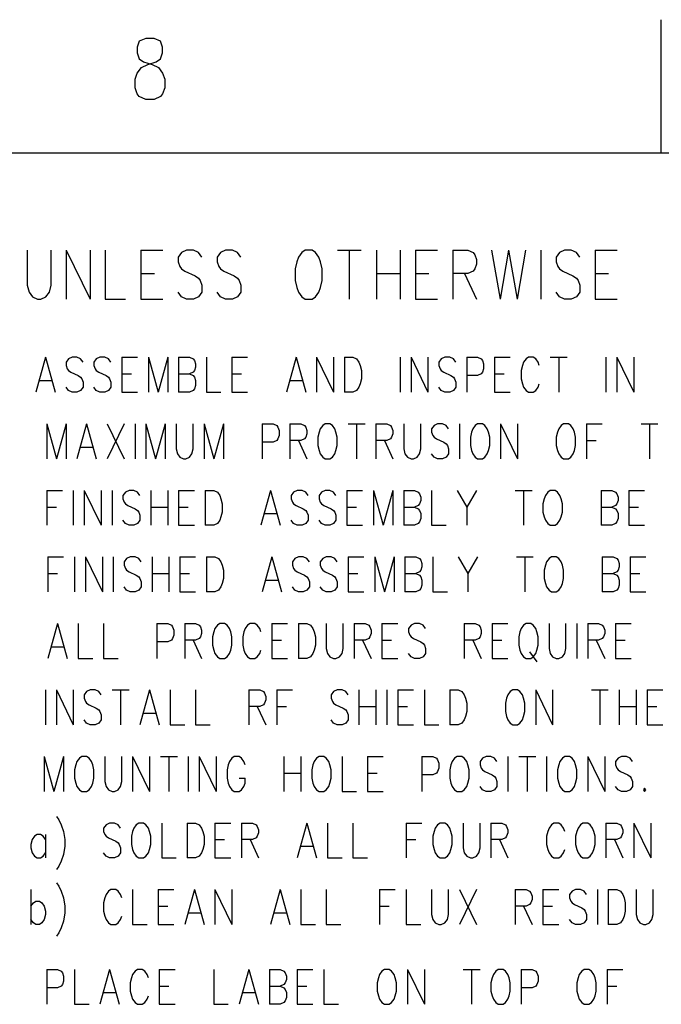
# Model space of a CAD drawing. Extents: x 0.9 to 16.1, y 0.6 to 10.4.
# Tile 4 of 21: x 1.7 to 2.8, y 8.8 to 10.4. Entities that reach past the tile are written whole.
import ezdxf

# ---------------------------------------------------------------- set-up
doc = ezdxf.new("R2010")
doc.units = 0
doc.layers.add('adt001026', color=3, linetype='CONTINUOUS')

msp = doc.modelspace()

# ---------------------------------------------------------------- linework, layer by layer
at = {"layer": 'adt001026', "color": 3}
for points in [[(2.78481, 10.19206), (2.78481, 10.41618)], [(1.91735, 10.38466), (1.90665, 10.37976), (1.90308, 10.36996), (1.90308, 10.36015), (1.90665, 10.35035), (1.91378, 10.34544), (1.92804, 10.34054), (1.93874, 10.33564), (1.94587, 10.32583), (1.94944, 10.31603), (1.94944, 10.30132), (1.94587, 10.29151), (1.94231, 10.28661), (1.93161, 10.28171), (1.91735, 10.28171), (1.90665, 10.28661), (1.90308, 10.29151), (1.89952, 10.30132), (1.89952, 10.31603), (1.90308, 10.32583), (1.91022, 10.33564), (1.92091, 10.34054), (1.93518, 10.34544)], [(1.93518, 10.34544), (1.94231, 10.35035), (1.94587, 10.36015), (1.94587, 10.36996), (1.94231, 10.37976), (1.93161, 10.38466), (1.91735, 10.38466)], [(1.10388, 10.19206), (15.89612, 10.19206)], [(1.71814, 10.02789), (1.71814, 9.96905), (1.72099, 9.95729), (1.7267, 9.94944), (1.73526, 9.94552), (1.74096, 9.94552), (1.74952, 9.94944), (1.75522, 9.95729), (1.75808, 9.96905), (1.75808, 10.02789)], [(1.78375, 10.02789), (1.78375, 9.94552)], [(1.78375, 10.02789), (1.82368, 9.94552)], [(1.82368, 10.02789), (1.82368, 9.94552)], [(1.84936, 10.02789), (1.84936, 9.94552), (1.88359, 9.94552)], [(1.90926, 10.02789), (1.90926, 9.94552)], [(1.90926, 10.02789), (1.94634, 10.02789)], [(2.01195, 10.01612), (2.00624, 10.02396), (1.99769, 10.02789), (1.98628, 10.02789), (1.97772, 10.02396), (1.97201, 10.01612), (1.97201, 10.00827), (1.97487, 10.00043), (1.97772, 9.99651), (1.98342, 9.99259), (2.00054, 9.98474), (2.00624, 9.98082), (2.0091, 9.9769), (2.01195, 9.96905), (2.01195, 9.95729), (2.00624, 9.94944), (1.99769, 9.94552), (1.98628, 9.94552), (1.97772, 9.94944), (1.97201, 9.95729)], [(2.07756, 10.01612), (2.07185, 10.02396), (2.06329, 10.02789), (2.05188, 10.02789), (2.04333, 10.02396), (2.03762, 10.01612), (2.03762, 10.00827), (2.04047, 10.00043), (2.04333, 9.99651), (2.04903, 9.99259), (2.06615, 9.98474), (2.07185, 9.98082), (2.0747, 9.9769), (2.07756, 9.96905), (2.07756, 9.95729), (2.07185, 9.94944), (2.06329, 9.94552), (2.05188, 9.94552), (2.04333, 9.94944), (2.03762, 9.95729)], [(2.18595, 10.02789), (2.18025, 10.02396), (2.17454, 10.01612), (2.17169, 10.00827), (2.16884, 9.99651), (2.16884, 9.9769), (2.17169, 9.96513), (2.17454, 9.95729), (2.18025, 9.94944), (2.18595, 9.94552), (2.19736, 9.94552), (2.20307, 9.94944), (2.20877, 9.95729), (2.21162, 9.96513), (2.21448, 9.9769), (2.21448, 9.99651), (2.21162, 10.00827), (2.20877, 10.01612), (2.20307, 10.02396), (2.19736, 10.02789), (2.18595, 10.02789)], [(2.24015, 10.02789), (2.28008, 10.02789)], [(2.26012, 10.02789), (2.26012, 9.94552)], [(2.30576, 10.02789), (2.30576, 9.94552)], [(2.34569, 10.02789), (2.34569, 9.94552)], [(2.37136, 10.02789), (2.37136, 9.94552)], [(2.37136, 10.02789), (2.40845, 10.02789)], [(2.43412, 10.02789), (2.43412, 9.94552)], [(2.43412, 10.02789), (2.45979, 10.02789), (2.46835, 10.02396), (2.4712, 10.02004), (2.47405, 10.0122), (2.47405, 10.00435), (2.4712, 9.99651), (2.46835, 9.99259), (2.45979, 9.98866), (2.43412, 9.98866)], [(2.49973, 10.02789), (2.51399, 9.94552)], [(2.52825, 10.02789), (2.51399, 9.94552)], [(2.52825, 10.02789), (2.54251, 9.94552)], [(2.55678, 10.02789), (2.54251, 9.94552)], [(2.58245, 10.02789), (2.58245, 9.94552)], [(2.64806, 10.01612), (2.64235, 10.02396), (2.63379, 10.02789), (2.62238, 10.02789), (2.61383, 10.02396), (2.60812, 10.01612), (2.60812, 10.00827), (2.61097, 10.00043), (2.61383, 9.99651), (2.61953, 9.99259), (2.63665, 9.98474), (2.64235, 9.98082), (2.6452, 9.9769), (2.64806, 9.96905), (2.64806, 9.95729), (2.64235, 9.94944), (2.63379, 9.94552), (2.62238, 9.94552), (2.61383, 9.94944), (2.60812, 9.95729)], [(2.67373, 10.02789), (2.67373, 9.94552)], [(2.67373, 10.02789), (2.71081, 10.02789)], [(1.90926, 9.98866), (1.93208, 9.98866)], [(2.30576, 9.98866), (2.34569, 9.98866)], [(2.37136, 9.98866), (2.39418, 9.98866)], [(2.45409, 9.98866), (2.47405, 9.94552)], [(2.67373, 9.98866), (2.69655, 9.98866)], [(1.90926, 9.94552), (1.94634, 9.94552)], [(2.37136, 9.94552), (2.40845, 9.94552)], [(2.67373, 9.94552), (2.71081, 9.94552)], [(1.7487, 9.84746), (1.7324, 9.78863)], [(1.7487, 9.84746), (1.765, 9.78863)], [(1.81187, 9.83906), (1.80779, 9.84466), (1.80168, 9.84746), (1.79353, 9.84746), (1.78742, 9.84466), (1.78334, 9.83906), (1.78334, 9.83346), (1.78538, 9.82785), (1.78742, 9.82505), (1.79149, 9.82225), (1.80372, 9.81665), (1.80779, 9.81385), (1.80983, 9.81104), (1.81187, 9.80544), (1.81187, 9.79704), (1.80779, 9.79143), (1.80168, 9.78863), (1.79353, 9.78863), (1.78742, 9.79143), (1.78334, 9.79704)], [(1.85873, 9.83906), (1.85465, 9.84466), (1.84854, 9.84746), (1.84039, 9.84746), (1.83428, 9.84466), (1.8302, 9.83906), (1.8302, 9.83346), (1.83224, 9.82785), (1.83428, 9.82505), (1.83835, 9.82225), (1.85058, 9.81665), (1.85465, 9.81385), (1.85669, 9.81104), (1.85873, 9.80544), (1.85873, 9.79704), (1.85465, 9.79143), (1.84854, 9.78863), (1.84039, 9.78863), (1.83428, 9.79143), (1.8302, 9.79704)], [(1.87707, 9.84746), (1.87707, 9.78863)], [(1.87707, 9.84746), (1.90355, 9.84746)], [(1.92189, 9.84746), (1.92189, 9.78863)], [(1.92189, 9.84746), (1.93819, 9.78863)], [(1.95449, 9.84746), (1.93819, 9.78863)], [(1.95449, 9.84746), (1.95449, 9.78863)], [(1.97283, 9.84746), (1.97283, 9.78863)], [(1.97283, 9.84746), (1.99117, 9.84746), (1.99728, 9.84466), (1.99932, 9.84186), (2.00135, 9.83626), (2.00135, 9.83066), (1.99932, 9.82505), (1.99728, 9.82225), (1.99117, 9.81945)], [(2.01969, 9.84746), (2.01969, 9.78863), (2.04414, 9.78863)], [(2.06248, 9.84746), (2.06248, 9.78863)], [(2.06248, 9.84746), (2.08897, 9.84746)], [(2.17047, 9.84746), (2.15417, 9.78863)], [(2.17047, 9.84746), (2.18677, 9.78863)], [(2.2051, 9.84746), (2.2051, 9.78863)], [(2.2051, 9.84746), (2.23363, 9.78863)], [(2.23363, 9.84746), (2.23363, 9.78863)], [(2.25197, 9.84746), (2.25197, 9.78863)], [(2.25197, 9.84746), (2.26623, 9.84746), (2.27234, 9.84466), (2.27642, 9.83906), (2.27845, 9.83346), (2.28049, 9.82505), (2.28049, 9.81104), (2.27845, 9.80264), (2.27642, 9.79704), (2.27234, 9.79143), (2.26623, 9.78863), (2.25197, 9.78863)], [(2.34569, 9.84746), (2.34569, 9.78863)], [(2.36403, 9.84746), (2.36403, 9.78863)], [(2.36403, 9.84746), (2.39255, 9.78863)], [(2.39255, 9.84746), (2.39255, 9.78863)], [(2.43942, 9.83906), (2.43534, 9.84466), (2.42923, 9.84746), (2.42108, 9.84746), (2.41497, 9.84466), (2.41089, 9.83906), (2.41089, 9.83346), (2.41293, 9.82785), (2.41497, 9.82505), (2.41904, 9.82225), (2.43127, 9.81665), (2.43534, 9.81385), (2.43738, 9.81104), (2.43942, 9.80544), (2.43942, 9.79704), (2.43534, 9.79143), (2.42923, 9.78863), (2.42108, 9.78863), (2.41497, 9.79143), (2.41089, 9.79704)], [(2.45775, 9.84746), (2.45775, 9.78863)], [(2.45775, 9.84746), (2.47609, 9.84746), (2.4822, 9.84466), (2.48424, 9.84186), (2.48628, 9.83626), (2.48628, 9.82785), (2.48424, 9.82225), (2.4822, 9.81945), (2.47609, 9.81665), (2.45775, 9.81665)], [(2.50462, 9.84746), (2.50462, 9.78863)], [(2.50462, 9.84746), (2.5311, 9.84746)], [(2.58, 9.83346), (2.57797, 9.83906), (2.57389, 9.84466), (2.56982, 9.84746), (2.56167, 9.84746), (2.55759, 9.84466), (2.55352, 9.83906), (2.55148, 9.83346), (2.54944, 9.82505), (2.54944, 9.81104), (2.55148, 9.80264), (2.55352, 9.79704), (2.55759, 9.79143), (2.56167, 9.78863), (2.56982, 9.78863), (2.57389, 9.79143), (2.57797, 9.79704), (2.58, 9.80264)], [(2.59834, 9.84746), (2.62687, 9.84746)], [(2.6126, 9.84746), (2.6126, 9.78863)], [(2.69207, 9.84746), (2.69207, 9.78863)], [(2.7104, 9.84746), (2.7104, 9.78863)], [(2.7104, 9.84746), (2.73893, 9.78863)], [(2.73893, 9.84746), (2.73893, 9.78863)], [(1.87707, 9.81945), (1.89337, 9.81945)], [(1.97283, 9.81945), (1.99117, 9.81945), (1.99728, 9.81665), (1.99932, 9.81385), (2.00135, 9.80824), (2.00135, 9.79984), (1.99932, 9.79423)], [(2.06248, 9.81945), (2.07878, 9.81945)], [(2.50462, 9.81945), (2.52092, 9.81945)], [(1.73852, 9.80824), (1.75889, 9.80824)], [(2.16028, 9.80824), (2.18065, 9.80824)], [(1.87707, 9.78863), (1.90355, 9.78863)], [(1.99932, 9.79423), (1.99728, 9.79143), (1.99117, 9.78863), (1.97283, 9.78863)], [(2.06248, 9.78863), (2.08897, 9.78863)], [(2.50462, 9.78863), (2.5311, 9.78863)], [(1.75074, 9.7354), (1.75074, 9.67657)], [(1.75074, 9.7354), (1.76704, 9.67657)], [(1.78334, 9.7354), (1.76704, 9.67657)], [(1.78334, 9.7354), (1.78334, 9.67657)], [(1.81798, 9.7354), (1.80168, 9.67657)], [(1.81798, 9.7354), (1.83428, 9.67657)], [(1.85262, 9.7354), (1.88114, 9.67657)], [(1.88114, 9.7354), (1.85262, 9.67657)], [(1.89948, 9.7354), (1.89948, 9.67657)], [(1.91782, 9.7354), (1.91782, 9.67657)], [(1.91782, 9.7354), (1.93412, 9.67657)], [(1.95042, 9.7354), (1.93412, 9.67657)], [(1.95042, 9.7354), (1.95042, 9.67657)], [(1.96875, 9.7354), (1.96875, 9.69338), (1.97079, 9.68497), (1.97487, 9.67937), (1.98098, 9.67657), (1.98505, 9.67657), (1.99117, 9.67937), (1.99524, 9.68497), (1.99728, 9.69338), (1.99728, 9.7354)], [(2.01562, 9.7354), (2.01562, 9.67657)], [(2.01562, 9.7354), (2.03192, 9.67657)], [(2.04822, 9.7354), (2.03192, 9.67657)], [(2.04822, 9.7354), (2.04822, 9.67657)], [(2.11342, 9.7354), (2.11342, 9.67657)], [(2.11342, 9.7354), (2.13175, 9.7354), (2.13787, 9.7326), (2.1399, 9.7298), (2.14194, 9.7242), (2.14194, 9.71579), (2.1399, 9.71019), (2.13787, 9.70739), (2.13175, 9.70458)], [(2.16028, 9.7354), (2.16028, 9.67657)], [(2.16028, 9.7354), (2.17862, 9.7354), (2.18473, 9.7326), (2.18677, 9.7298), (2.1888, 9.7242), (2.1888, 9.71859), (2.18677, 9.71299), (2.18473, 9.71019), (2.17862, 9.70739), (2.16028, 9.70739)], [(2.21937, 9.7354), (2.21529, 9.7326), (2.21122, 9.727), (2.20918, 9.72139), (2.20714, 9.71299), (2.20714, 9.69898), (2.20918, 9.69058), (2.21122, 9.68497), (2.21529, 9.67937), (2.21937, 9.67657), (2.22752, 9.67657), (2.23159, 9.67937), (2.23567, 9.68497), (2.2377, 9.69058), (2.23974, 9.69898), (2.23974, 9.71299), (2.2377, 9.72139), (2.23567, 9.727), (2.23159, 9.7326), (2.22752, 9.7354), (2.21937, 9.7354)], [(2.25808, 9.7354), (2.2866, 9.7354)], [(2.27234, 9.7354), (2.27234, 9.67657)], [(2.30494, 9.7354), (2.30494, 9.67657)], [(2.30494, 9.7354), (2.32328, 9.7354), (2.32939, 9.7326), (2.33143, 9.7298), (2.33347, 9.7242), (2.33347, 9.71859), (2.33143, 9.71299), (2.32939, 9.71019), (2.32328, 9.70739), (2.30494, 9.70739)], [(2.3518, 9.7354), (2.3518, 9.69338), (2.35384, 9.68497), (2.35792, 9.67937), (2.36403, 9.67657), (2.3681, 9.67657), (2.37422, 9.67937), (2.37829, 9.68497), (2.38033, 9.69338), (2.38033, 9.7354)], [(2.42719, 9.727), (2.42312, 9.7326), (2.417, 9.7354), (2.40885, 9.7354), (2.40274, 9.7326), (2.39867, 9.727), (2.39867, 9.72139), (2.4007, 9.71579), (2.40274, 9.71299), (2.40682, 9.71019), (2.41904, 9.70458)], [(2.44553, 9.7354), (2.44553, 9.67657)], [(2.47609, 9.7354), (2.47202, 9.7326), (2.46794, 9.727), (2.4659, 9.72139), (2.46387, 9.71299), (2.46387, 9.69898), (2.4659, 9.69058), (2.46794, 9.68497), (2.47202, 9.67937), (2.47609, 9.67657), (2.48424, 9.67657), (2.48832, 9.67937), (2.49239, 9.68497), (2.49443, 9.69058), (2.49647, 9.69898), (2.49647, 9.71299), (2.49443, 9.72139), (2.49239, 9.727), (2.48832, 9.7326), (2.48424, 9.7354), (2.47609, 9.7354)], [(2.5148, 9.7354), (2.5148, 9.67657)], [(2.5148, 9.7354), (2.54333, 9.67657)], [(2.54333, 9.7354), (2.54333, 9.67657)], [(2.62075, 9.7354), (2.61668, 9.7326), (2.6126, 9.727), (2.61057, 9.72139), (2.60853, 9.71299), (2.60853, 9.69898), (2.61057, 9.69058), (2.6126, 9.68497), (2.61668, 9.67937), (2.62075, 9.67657), (2.6289, 9.67657), (2.63298, 9.67937), (2.63705, 9.68497), (2.63909, 9.69058), (2.64113, 9.69898), (2.64113, 9.71299), (2.63909, 9.72139), (2.63705, 9.727), (2.63298, 9.7326), (2.6289, 9.7354), (2.62075, 9.7354)], [(2.65947, 9.7354), (2.65947, 9.67657)], [(2.65947, 9.7354), (2.68595, 9.7354)], [(2.75115, 9.7354), (2.77968, 9.7354)], [(2.76542, 9.7354), (2.76542, 9.67657)], [(2.13175, 9.70458), (2.11342, 9.70458)], [(2.17454, 9.70739), (2.1888, 9.67657)], [(2.3192, 9.70739), (2.33347, 9.67657)], [(2.41904, 9.70458), (2.42312, 9.70178), (2.42515, 9.69898), (2.42719, 9.69338), (2.42719, 9.68497), (2.42312, 9.67937), (2.417, 9.67657), (2.40885, 9.67657), (2.40274, 9.67937), (2.39867, 9.68497)], [(2.65947, 9.70739), (2.67577, 9.70739)], [(1.80779, 9.69618), (1.82817, 9.69618)], [(1.75074, 9.62334), (1.75074, 9.56451)], [(1.75074, 9.62334), (1.77723, 9.62334)], [(1.79557, 9.62334), (1.79557, 9.56451)], [(1.8139, 9.62334), (1.8139, 9.56451)], [(1.8139, 9.62334), (1.84243, 9.56451)], [(1.84243, 9.62334), (1.84243, 9.56451)], [(1.86077, 9.62334), (1.86077, 9.56451)], [(1.90763, 9.61493), (1.90355, 9.62054), (1.89744, 9.62334), (1.88929, 9.62334), (1.88318, 9.62054), (1.8791, 9.61493)], [(1.92597, 9.62334), (1.92597, 9.56451)], [(1.95449, 9.62334), (1.95449, 9.56451)], [(1.97283, 9.62334), (1.97283, 9.56451)], [(1.97283, 9.62334), (1.99932, 9.62334)], [(2.01765, 9.62334), (2.01765, 9.56451)], [(2.01765, 9.62334), (2.03192, 9.62334), (2.03803, 9.62054), (2.0421, 9.61493)], [(2.12768, 9.62334), (2.11138, 9.56451)], [(2.12768, 9.62334), (2.14398, 9.56451)], [(2.19084, 9.61493), (2.18677, 9.62054), (2.18065, 9.62334), (2.1725, 9.62334), (2.16639, 9.62054), (2.16232, 9.61493)], [(2.2377, 9.61493), (2.23363, 9.62054), (2.22752, 9.62334), (2.21937, 9.62334), (2.21325, 9.62054), (2.20918, 9.61493)], [(2.25604, 9.62334), (2.25604, 9.56451)], [(2.25604, 9.62334), (2.28253, 9.62334)], [(2.30087, 9.62334), (2.30087, 9.56451)], [(2.30087, 9.62334), (2.31717, 9.56451)], [(2.33347, 9.62334), (2.31717, 9.56451)], [(2.33347, 9.62334), (2.33347, 9.56451)], [(2.3518, 9.62334), (2.3518, 9.56451)], [(2.3518, 9.62334), (2.37014, 9.62334), (2.37625, 9.62054), (2.37829, 9.61774), (2.38033, 9.61213), (2.38033, 9.60653), (2.37829, 9.60093), (2.37625, 9.59813), (2.37014, 9.59532)], [(2.39867, 9.62334), (2.39867, 9.56451), (2.42312, 9.56451)], [(2.44145, 9.62334), (2.45775, 9.59532), (2.45775, 9.56451)], [(2.47405, 9.62334), (2.45775, 9.59532)], [(2.53925, 9.62334), (2.56778, 9.62334)], [(2.55352, 9.62334), (2.55352, 9.56451)], [(2.59834, 9.62334), (2.59427, 9.62054), (2.59019, 9.61493)], [(2.61464, 9.61493), (2.61057, 9.62054), (2.60649, 9.62334), (2.59834, 9.62334)], [(2.68392, 9.62334), (2.68392, 9.56451)], [(2.68392, 9.62334), (2.70225, 9.62334), (2.70837, 9.62054), (2.7104, 9.61774), (2.71244, 9.61213), (2.71244, 9.60653), (2.7104, 9.60093), (2.70837, 9.59813), (2.70225, 9.59532)], [(2.73078, 9.62334), (2.73078, 9.56451)], [(2.73078, 9.62334), (2.75727, 9.62334)], [(1.8791, 9.61493), (1.8791, 9.60933), (1.88114, 9.60373), (1.88318, 9.60093), (1.88725, 9.59813), (1.89948, 9.59252), (1.90355, 9.58972), (1.90559, 9.58692), (1.90763, 9.58132), (1.90763, 9.57291), (1.90355, 9.56731), (1.89744, 9.56451), (1.88929, 9.56451), (1.88318, 9.56731), (1.8791, 9.57291)], [(2.0421, 9.61493), (2.04414, 9.60933), (2.04618, 9.60093), (2.04618, 9.58692), (2.04414, 9.57851), (2.0421, 9.57291), (2.03803, 9.56731), (2.03192, 9.56451), (2.01765, 9.56451)], [(2.16232, 9.61493), (2.16232, 9.60933), (2.16435, 9.60373), (2.16639, 9.60093), (2.17047, 9.59813), (2.18269, 9.59252), (2.18677, 9.58972), (2.1888, 9.58692), (2.19084, 9.58132), (2.19084, 9.57291), (2.18677, 9.56731), (2.18065, 9.56451), (2.1725, 9.56451), (2.16639, 9.56731), (2.16232, 9.57291)], [(2.20918, 9.61493), (2.20918, 9.60933), (2.21122, 9.60373), (2.21325, 9.60093), (2.21733, 9.59813), (2.22955, 9.59252), (2.23363, 9.58972), (2.23567, 9.58692), (2.2377, 9.58132), (2.2377, 9.57291), (2.23363, 9.56731), (2.22752, 9.56451), (2.21937, 9.56451), (2.21325, 9.56731), (2.20918, 9.57291)], [(2.59019, 9.61493), (2.58815, 9.60933), (2.58612, 9.60093), (2.58612, 9.58692), (2.58815, 9.57851), (2.59019, 9.57291), (2.59427, 9.56731), (2.59834, 9.56451), (2.60649, 9.56451), (2.61057, 9.56731), (2.61464, 9.57291), (2.61668, 9.57851), (2.61872, 9.58692), (2.61872, 9.60093), (2.61668, 9.60933), (2.61464, 9.61493)], [(1.75074, 9.59532), (1.76704, 9.59532)], [(1.92597, 9.59532), (1.95449, 9.59532)], [(1.97283, 9.59532), (1.98913, 9.59532)], [(2.25604, 9.59532), (2.27234, 9.59532)], [(2.3518, 9.59532), (2.37014, 9.59532), (2.37625, 9.59252), (2.37829, 9.58972), (2.38033, 9.58412), (2.38033, 9.57571), (2.37829, 9.57011), (2.37625, 9.56731), (2.37014, 9.56451), (2.3518, 9.56451)], [(2.68392, 9.59532), (2.70225, 9.59532), (2.70837, 9.59252), (2.7104, 9.58972), (2.71244, 9.58412), (2.71244, 9.57571), (2.7104, 9.57011), (2.70837, 9.56731), (2.70225, 9.56451), (2.68392, 9.56451)], [(2.73078, 9.59532), (2.74708, 9.59532)], [(2.11749, 9.58412), (2.13787, 9.58412)], [(1.97283, 9.56451), (1.99932, 9.56451)], [(2.25604, 9.56451), (2.28253, 9.56451)], [(2.73078, 9.56451), (2.75727, 9.56451)], [(1.75278, 9.51128), (1.75278, 9.45244)], [(1.75278, 9.51128), (1.77927, 9.51128)], [(1.7976, 9.51128), (1.7976, 9.45244)], [(1.81594, 9.51128), (1.81594, 9.45244)], [(1.81594, 9.51128), (1.84447, 9.45244)], [(1.84447, 9.51128), (1.84447, 9.45244)], [(1.8628, 9.51128), (1.8628, 9.45244)], [(1.90967, 9.50287), (1.90559, 9.50848), (1.89948, 9.51128), (1.89133, 9.51128), (1.88522, 9.50848), (1.88114, 9.50287), (1.88114, 9.49727), (1.88318, 9.49167), (1.88522, 9.48886), (1.88929, 9.48606), (1.90152, 9.48046), (1.90559, 9.47766), (1.90763, 9.47486), (1.90967, 9.46925), (1.90967, 9.46085), (1.90559, 9.45525), (1.89948, 9.45244), (1.89133, 9.45244), (1.88522, 9.45525), (1.88114, 9.46085)], [(1.928, 9.51128), (1.928, 9.45244)], [(1.95653, 9.51128), (1.95653, 9.45244)], [(1.97487, 9.51128), (1.97487, 9.45244)], [(1.97487, 9.51128), (2.00135, 9.51128)], [(2.01969, 9.51128), (2.01969, 9.45244)], [(2.01969, 9.51128), (2.03395, 9.51128), (2.04007, 9.50848), (2.04414, 9.50287), (2.04618, 9.49727), (2.04822, 9.48886), (2.04822, 9.47486), (2.04618, 9.46645), (2.04414, 9.46085), (2.04007, 9.45525), (2.03395, 9.45244), (2.01969, 9.45244)], [(2.12972, 9.51128), (2.11342, 9.45244)], [(2.12972, 9.51128), (2.14602, 9.45244)], [(2.19288, 9.50287), (2.1888, 9.50848), (2.18269, 9.51128), (2.17454, 9.51128), (2.16843, 9.50848), (2.16435, 9.50287), (2.16435, 9.49727), (2.16639, 9.49167), (2.16843, 9.48886), (2.1725, 9.48606), (2.18473, 9.48046), (2.1888, 9.47766), (2.19084, 9.47486), (2.19288, 9.46925), (2.19288, 9.46085), (2.1888, 9.45525), (2.18269, 9.45244), (2.17454, 9.45244), (2.16843, 9.45525), (2.16435, 9.46085)], [(2.23974, 9.50287), (2.23567, 9.50848), (2.22955, 9.51128), (2.2214, 9.51128), (2.21529, 9.50848), (2.21122, 9.50287), (2.21122, 9.49727), (2.21325, 9.49167), (2.21529, 9.48886), (2.21937, 9.48606), (2.23159, 9.48046), (2.23567, 9.47766), (2.2377, 9.47486), (2.23974, 9.46925), (2.23974, 9.46085), (2.23567, 9.45525), (2.22955, 9.45244), (2.2214, 9.45244), (2.21529, 9.45525), (2.21122, 9.46085)], [(2.25808, 9.51128), (2.25808, 9.45244)], [(2.25808, 9.51128), (2.28457, 9.51128)], [(2.3029, 9.51128), (2.3029, 9.45244)], [(2.3029, 9.51128), (2.3192, 9.45244)], [(2.3355, 9.51128), (2.3192, 9.45244)], [(2.3355, 9.51128), (2.3355, 9.45244)], [(2.35384, 9.51128), (2.35384, 9.45244)], [(2.35384, 9.51128), (2.37218, 9.51128), (2.37829, 9.50848), (2.38033, 9.50567), (2.38237, 9.50007), (2.38237, 9.49447), (2.38033, 9.48886), (2.37829, 9.48606), (2.37218, 9.48326)], [(2.4007, 9.51128), (2.4007, 9.45244), (2.42515, 9.45244)], [(2.44349, 9.51128), (2.45979, 9.48326), (2.45979, 9.45244)], [(2.47609, 9.51128), (2.45979, 9.48326)], [(2.54129, 9.51128), (2.56982, 9.51128)], [(2.55555, 9.51128), (2.55555, 9.45244)], [(2.60038, 9.51128), (2.5963, 9.50848), (2.59223, 9.50287), (2.59019, 9.49727), (2.58815, 9.48886), (2.58815, 9.47486), (2.59019, 9.46645), (2.59223, 9.46085), (2.5963, 9.45525), (2.60038, 9.45244), (2.60853, 9.45244), (2.6126, 9.45525), (2.61668, 9.46085), (2.61872, 9.46645), (2.62075, 9.47486), (2.62075, 9.48886), (2.61872, 9.49727), (2.61668, 9.50287), (2.6126, 9.50848), (2.60853, 9.51128), (2.60038, 9.51128)], [(2.68595, 9.51128), (2.68595, 9.45244)], [(2.68595, 9.51128), (2.70429, 9.51128), (2.7104, 9.50848), (2.71244, 9.50567), (2.71448, 9.50007), (2.71448, 9.49447), (2.71244, 9.48886), (2.7104, 9.48606), (2.70429, 9.48326)], [(2.73282, 9.51128), (2.73282, 9.45244)], [(2.73282, 9.51128), (2.7593, 9.51128)], [(1.75278, 9.48326), (1.76908, 9.48326)], [(1.928, 9.48326), (1.95653, 9.48326)], [(1.97487, 9.48326), (1.99117, 9.48326)], [(2.11953, 9.47206), (2.1399, 9.47206)], [(2.25808, 9.48326), (2.27438, 9.48326)], [(2.35384, 9.48326), (2.37218, 9.48326), (2.37829, 9.48046), (2.38033, 9.47766), (2.38237, 9.47206), (2.38237, 9.46365), (2.38033, 9.45805), (2.37829, 9.45525), (2.37218, 9.45244), (2.35384, 9.45244)], [(2.68595, 9.48326), (2.70429, 9.48326), (2.7104, 9.48046), (2.71244, 9.47766), (2.71448, 9.47206), (2.71448, 9.46365), (2.71244, 9.45805), (2.7104, 9.45525), (2.70429, 9.45244), (2.68595, 9.45244)], [(2.73282, 9.48326), (2.74912, 9.48326)], [(1.97487, 9.45244), (2.00135, 9.45244)], [(2.25808, 9.45244), (2.28457, 9.45244)], [(2.73282, 9.45244), (2.7593, 9.45244)], [(1.76908, 9.39921), (1.75278, 9.34038)], [(1.76908, 9.39921), (1.78538, 9.34038)], [(1.80372, 9.39921), (1.80372, 9.34038), (1.82817, 9.34038)], [(1.8465, 9.39921), (1.8465, 9.34038), (1.87095, 9.34038)], [(1.93615, 9.39921), (1.93615, 9.34038)], [(1.93615, 9.39921), (1.95449, 9.39921), (1.9606, 9.39641), (1.96264, 9.39361), (1.96468, 9.38801), (1.96468, 9.3796), (1.96264, 9.374), (1.9606, 9.3712), (1.95449, 9.3684), (1.93615, 9.3684)], [(1.98302, 9.39921), (1.98302, 9.34038)], [(1.98302, 9.39921), (2.00135, 9.39921), (2.00747, 9.39641), (2.0095, 9.39361), (2.01154, 9.38801), (2.01154, 9.38241), (2.0095, 9.3768), (2.00747, 9.374), (2.00135, 9.3712), (1.98302, 9.3712)], [(2.0421, 9.39921), (2.03803, 9.39641), (2.03395, 9.39081), (2.03192, 9.38521), (2.02988, 9.3768), (2.02988, 9.36279), (2.03192, 9.35439), (2.03395, 9.34879), (2.03803, 9.34318), (2.0421, 9.34038), (2.05025, 9.34038), (2.05433, 9.34318), (2.0584, 9.34879), (2.06044, 9.35439), (2.06248, 9.36279), (2.06248, 9.3768), (2.06044, 9.38521), (2.0584, 9.39081), (2.05433, 9.39641), (2.05025, 9.39921), (2.0421, 9.39921)], [(2.11138, 9.38521), (2.10934, 9.39081), (2.10527, 9.39641), (2.10119, 9.39921), (2.09304, 9.39921), (2.08897, 9.39641), (2.08489, 9.39081), (2.08285, 9.38521), (2.08082, 9.3768), (2.08082, 9.36279), (2.08285, 9.35439), (2.08489, 9.34879), (2.08897, 9.34318), (2.09304, 9.34038), (2.10119, 9.34038), (2.10527, 9.34318), (2.10934, 9.34879), (2.11138, 9.35439)], [(2.12972, 9.39921), (2.12972, 9.34038)], [(2.12972, 9.39921), (2.1562, 9.39921)], [(2.17454, 9.39921), (2.17454, 9.34038)], [(2.17454, 9.39921), (2.1888, 9.39921), (2.19492, 9.39641), (2.19899, 9.39081), (2.20103, 9.38521), (2.20307, 9.3768), (2.20307, 9.36279), (2.20103, 9.35439), (2.19899, 9.34879), (2.19492, 9.34318), (2.1888, 9.34038), (2.17454, 9.34038)], [(2.2214, 9.39921), (2.2214, 9.35719), (2.22344, 9.34879), (2.22752, 9.34318), (2.23363, 9.34038), (2.2377, 9.34038), (2.24382, 9.34318), (2.24789, 9.34879), (2.24993, 9.35719), (2.24993, 9.39921)], [(2.26827, 9.39921), (2.26827, 9.34038)], [(2.26827, 9.39921), (2.2866, 9.39921), (2.29272, 9.39641), (2.29475, 9.39361), (2.29679, 9.38801), (2.29679, 9.38241), (2.29475, 9.3768), (2.29272, 9.374), (2.2866, 9.3712), (2.26827, 9.3712)], [(2.31513, 9.39921), (2.31513, 9.34038)], [(2.31513, 9.39921), (2.34162, 9.39921)], [(2.38848, 9.39081), (2.3844, 9.39641), (2.37829, 9.39921), (2.37014, 9.39921), (2.36403, 9.39641), (2.35995, 9.39081), (2.35995, 9.38521), (2.36199, 9.3796), (2.36403, 9.3768), (2.3681, 9.374), (2.38033, 9.3684), (2.3844, 9.3656), (2.38644, 9.36279), (2.38848, 9.35719), (2.38848, 9.34879), (2.3844, 9.34318), (2.37829, 9.34038), (2.37014, 9.34038), (2.36403, 9.34318), (2.35995, 9.34879)], [(2.45368, 9.39921), (2.45368, 9.34038)], [(2.45368, 9.39921), (2.47202, 9.39921), (2.47813, 9.39641), (2.48017, 9.39361), (2.4822, 9.38801), (2.4822, 9.38241), (2.48017, 9.3768), (2.47813, 9.374), (2.47202, 9.3712), (2.45368, 9.3712)], [(2.50054, 9.39921), (2.50054, 9.34038)], [(2.50054, 9.39921), (2.52703, 9.39921)], [(2.55759, 9.39921), (2.55352, 9.39641), (2.54944, 9.39081), (2.5474, 9.38521), (2.54537, 9.3768), (2.54537, 9.36279), (2.5474, 9.35439), (2.54944, 9.34879), (2.55352, 9.34318), (2.55759, 9.34038), (2.56574, 9.34038), (2.56982, 9.34318), (2.57389, 9.34879), (2.57593, 9.35439), (2.57797, 9.36279), (2.57797, 9.3768), (2.57593, 9.38521), (2.57389, 9.39081), (2.56982, 9.39641), (2.56574, 9.39921), (2.55759, 9.39921)], [(2.5963, 9.39921), (2.5963, 9.35719), (2.59834, 9.34879), (2.60242, 9.34318), (2.60853, 9.34038), (2.6126, 9.34038), (2.61872, 9.34318), (2.62279, 9.34879), (2.62483, 9.35719), (2.62483, 9.39921)], [(2.64317, 9.39921), (2.64317, 9.34038)], [(2.6615, 9.39921), (2.6615, 9.34038)], [(2.6615, 9.39921), (2.67984, 9.39921), (2.68595, 9.39641), (2.68799, 9.39361), (2.69003, 9.38801), (2.69003, 9.38241), (2.68799, 9.3768), (2.68595, 9.374), (2.67984, 9.3712), (2.6615, 9.3712)], [(2.70837, 9.39921), (2.70837, 9.34038)], [(2.70837, 9.39921), (2.73485, 9.39921)], [(1.99728, 9.3712), (2.01154, 9.34038)], [(2.12972, 9.3712), (2.14602, 9.3712)], [(2.28253, 9.3712), (2.29679, 9.34038)], [(2.31513, 9.3712), (2.33143, 9.3712)], [(2.46794, 9.3712), (2.4822, 9.34038)], [(2.50054, 9.3712), (2.51684, 9.3712)], [(2.67577, 9.3712), (2.69003, 9.34038)], [(2.70837, 9.3712), (2.72467, 9.3712)], [(1.75889, 9.35999), (1.77927, 9.35999)], [(2.12972, 9.34038), (2.1562, 9.34038)], [(2.31513, 9.34038), (2.34162, 9.34038)], [(2.50054, 9.34038), (2.52703, 9.34038)], [(2.5637, 9.35159), (2.57593, 9.33478)], [(2.70837, 9.34038), (2.73485, 9.34038)], [(1.7487, 9.28715), (1.7487, 9.22832)], [(1.76704, 9.28715), (1.76704, 9.22832)], [(1.76704, 9.28715), (1.79557, 9.22832)], [(1.79557, 9.28715), (1.79557, 9.22832)], [(1.84243, 9.27875), (1.83835, 9.28435), (1.83224, 9.28715), (1.82409, 9.28715), (1.81798, 9.28435), (1.8139, 9.27875), (1.8139, 9.27314), (1.81594, 9.26754), (1.81798, 9.26474), (1.82205, 9.26194), (1.83428, 9.25633)], [(1.86077, 9.28715), (1.88929, 9.28715)], [(1.87503, 9.28715), (1.87503, 9.22832)], [(1.92393, 9.28715), (1.90763, 9.22832)], [(1.92393, 9.28715), (1.94023, 9.22832)], [(1.95857, 9.28715), (1.95857, 9.22832), (1.98302, 9.22832)], [(2.00135, 9.28715), (2.00135, 9.22832), (2.0258, 9.22832)], [(2.091, 9.28715), (2.091, 9.22832)], [(2.091, 9.28715), (2.10934, 9.28715), (2.11545, 9.28435), (2.11749, 9.28155), (2.11953, 9.27595), (2.11953, 9.27034), (2.11749, 9.26474), (2.11545, 9.26194), (2.10934, 9.25914), (2.091, 9.25914)], [(2.13787, 9.28715), (2.13787, 9.22832)], [(2.13787, 9.28715), (2.16435, 9.28715)], [(2.25808, 9.27875), (2.254, 9.28435), (2.24789, 9.28715), (2.23974, 9.28715), (2.23363, 9.28435), (2.22955, 9.27875), (2.22955, 9.27314), (2.23159, 9.26754), (2.23363, 9.26474), (2.2377, 9.26194), (2.24993, 9.25633)], [(2.27642, 9.28715), (2.27642, 9.22832)], [(2.30494, 9.28715), (2.30494, 9.22832)], [(2.32328, 9.28715), (2.32328, 9.22832)], [(2.34162, 9.28715), (2.34162, 9.22832)], [(2.34162, 9.28715), (2.3681, 9.28715)], [(2.38644, 9.28715), (2.38644, 9.22832), (2.41089, 9.22832)], [(2.42923, 9.28715), (2.42923, 9.22832)], [(2.42923, 9.28715), (2.44349, 9.28715), (2.4496, 9.28435), (2.45368, 9.27875), (2.45572, 9.27314), (2.45775, 9.26474), (2.45775, 9.25073), (2.45572, 9.24233), (2.45368, 9.23672), (2.4496, 9.23112), (2.44349, 9.22832), (2.42923, 9.22832)], [(2.53518, 9.28715), (2.5311, 9.28435), (2.52703, 9.27875), (2.52499, 9.27314), (2.52295, 9.26474), (2.52295, 9.25073), (2.52499, 9.24233), (2.52703, 9.23672), (2.5311, 9.23112), (2.53518, 9.22832), (2.54333, 9.22832), (2.5474, 9.23112), (2.55148, 9.23672), (2.55352, 9.24233), (2.55555, 9.25073), (2.55555, 9.26474), (2.55352, 9.27314), (2.55148, 9.27875), (2.5474, 9.28435), (2.54333, 9.28715), (2.53518, 9.28715)], [(2.57389, 9.28715), (2.57389, 9.22832)], [(2.57389, 9.28715), (2.60242, 9.22832)], [(2.60242, 9.28715), (2.60242, 9.22832)], [(2.66762, 9.28715), (2.69614, 9.28715)], [(2.68188, 9.28715), (2.68188, 9.22832)], [(2.71448, 9.28715), (2.71448, 9.22832)], [(2.743, 9.28715), (2.743, 9.22832)], [(2.76134, 9.28715), (2.76134, 9.22832)], [(2.76134, 9.28715), (2.78783, 9.28715)], [(1.83428, 9.25633), (1.83835, 9.25353), (1.84039, 9.25073), (1.84243, 9.24513), (1.84243, 9.23672), (1.83835, 9.23112), (1.83224, 9.22832), (1.82409, 9.22832), (1.81798, 9.23112), (1.8139, 9.23672)], [(2.10527, 9.25914), (2.11953, 9.22832)], [(2.13787, 9.25914), (2.15417, 9.25914)], [(2.24993, 9.25633), (2.254, 9.25353), (2.25604, 9.25073), (2.25808, 9.24513), (2.25808, 9.23672), (2.254, 9.23112), (2.24789, 9.22832), (2.23974, 9.22832), (2.23363, 9.23112), (2.22955, 9.23672)], [(2.27642, 9.25914), (2.30494, 9.25914)], [(2.34162, 9.25914), (2.35792, 9.25914)], [(2.71448, 9.25914), (2.743, 9.25914)], [(2.76134, 9.25914), (2.77764, 9.25914)], [(1.91374, 9.24793), (1.93412, 9.24793)], [(2.34162, 9.22832), (2.3681, 9.22832)], [(2.76134, 9.22832), (2.78783, 9.22832)], [(1.74667, 9.17509), (1.74667, 9.11626)], [(1.74667, 9.17509), (1.76297, 9.11626)], [(1.77927, 9.17509), (1.76297, 9.11626)], [(1.77927, 9.17509), (1.77927, 9.11626)], [(1.80983, 9.17509), (1.80575, 9.17229), (1.80168, 9.16668)], [(1.82613, 9.16668), (1.82205, 9.17229), (1.81798, 9.17509), (1.80983, 9.17509)], [(1.84854, 9.17509), (1.84854, 9.13307), (1.85058, 9.12466), (1.85465, 9.11906), (1.86077, 9.11626), (1.86484, 9.11626), (1.87095, 9.11906), (1.87503, 9.12466), (1.87707, 9.13307), (1.87707, 9.17509)], [(1.8954, 9.17509), (1.8954, 9.11626)], [(1.8954, 9.17509), (1.92393, 9.11626)], [(1.92393, 9.17509), (1.92393, 9.11626)], [(1.94227, 9.17509), (1.97079, 9.17509)], [(1.95653, 9.17509), (1.95653, 9.11626)], [(1.98913, 9.17509), (1.98913, 9.11626)], [(2.00747, 9.17509), (2.00747, 9.11626)], [(2.00747, 9.17509), (2.03599, 9.11626)], [(2.03599, 9.17509), (2.03599, 9.11626)], [(2.08285, 9.16668), (2.07878, 9.17229), (2.0747, 9.17509), (2.06655, 9.17509), (2.06248, 9.17229), (2.0584, 9.16668)], [(2.15009, 9.17509), (2.15009, 9.11626)], [(2.17862, 9.17509), (2.17862, 9.11626)], [(2.20918, 9.17509), (2.2051, 9.17229), (2.20103, 9.16668)], [(2.22548, 9.16668), (2.2214, 9.17229), (2.21733, 9.17509), (2.20918, 9.17509)], [(2.24789, 9.17509), (2.24789, 9.11626), (2.27234, 9.11626)], [(2.29068, 9.17509), (2.29068, 9.11626)], [(2.29068, 9.17509), (2.31717, 9.17509)], [(2.38237, 9.17509), (2.38237, 9.11626)], [(2.38237, 9.17509), (2.4007, 9.17509), (2.40682, 9.17229), (2.40885, 9.16949), (2.41089, 9.16388), (2.41089, 9.15548), (2.40885, 9.14988), (2.40682, 9.14707), (2.4007, 9.14427), (2.38237, 9.14427)], [(2.44145, 9.17509), (2.43738, 9.17229), (2.4333, 9.16668)], [(2.45775, 9.16668), (2.45368, 9.17229), (2.4496, 9.17509), (2.44145, 9.17509)], [(2.50869, 9.16668), (2.50462, 9.17229), (2.4985, 9.17509), (2.49035, 9.17509), (2.48424, 9.17229), (2.48017, 9.16668)], [(2.52703, 9.17509), (2.52703, 9.11626)], [(2.54537, 9.17509), (2.57389, 9.17509)], [(2.55963, 9.17509), (2.55963, 9.11626)], [(2.59223, 9.17509), (2.59223, 9.11626)], [(2.62279, 9.17509), (2.61872, 9.17229), (2.61464, 9.16668)], [(2.63909, 9.16668), (2.63502, 9.17229), (2.63094, 9.17509), (2.62279, 9.17509)], [(2.6615, 9.17509), (2.6615, 9.11626)], [(2.6615, 9.17509), (2.69003, 9.11626)], [(2.69003, 9.17509), (2.69003, 9.11626)], [(2.73689, 9.16668), (2.73282, 9.17229), (2.7267, 9.17509), (2.71855, 9.17509), (2.71244, 9.17229), (2.70837, 9.16668)], [(1.80168, 9.16668), (1.79964, 9.16108), (1.7976, 9.15268), (1.7976, 9.13867), (1.79964, 9.13026), (1.80168, 9.12466), (1.80575, 9.11906), (1.80983, 9.11626), (1.81798, 9.11626), (1.82205, 9.11906), (1.82613, 9.12466), (1.82817, 9.13026), (1.8302, 9.13867), (1.8302, 9.15268), (1.82817, 9.16108), (1.82613, 9.16668)], [(2.0584, 9.16668), (2.05637, 9.16108), (2.05433, 9.15268), (2.05433, 9.13867), (2.05637, 9.13026), (2.0584, 9.12466), (2.06248, 9.11906), (2.06655, 9.11626), (2.0747, 9.11626), (2.07878, 9.11906), (2.08285, 9.12466), (2.08489, 9.13026), (2.08489, 9.13867)], [(2.08489, 9.16108), (2.08285, 9.16668)], [(2.20103, 9.16668), (2.19899, 9.16108), (2.19695, 9.15268), (2.19695, 9.13867), (2.19899, 9.13026), (2.20103, 9.12466), (2.2051, 9.11906), (2.20918, 9.11626), (2.21733, 9.11626), (2.2214, 9.11906), (2.22548, 9.12466), (2.22752, 9.13026), (2.22955, 9.13867), (2.22955, 9.15268), (2.22752, 9.16108), (2.22548, 9.16668)], [(2.4333, 9.16668), (2.43127, 9.16108), (2.42923, 9.15268), (2.42923, 9.13867), (2.43127, 9.13026), (2.4333, 9.12466), (2.43738, 9.11906), (2.44145, 9.11626), (2.4496, 9.11626), (2.45368, 9.11906), (2.45775, 9.12466), (2.45979, 9.13026), (2.46183, 9.13867), (2.46183, 9.15268), (2.45979, 9.16108), (2.45775, 9.16668)], [(2.48017, 9.16668), (2.48017, 9.16108), (2.4822, 9.15548), (2.48424, 9.15268), (2.48832, 9.14988), (2.50054, 9.14427), (2.50462, 9.14147), (2.50665, 9.13867), (2.50869, 9.13307), (2.50869, 9.12466), (2.50462, 9.11906), (2.4985, 9.11626), (2.49035, 9.11626), (2.48424, 9.11906), (2.48017, 9.12466)], [(2.61464, 9.16668), (2.6126, 9.16108), (2.61057, 9.15268), (2.61057, 9.13867), (2.6126, 9.13026), (2.61464, 9.12466), (2.61872, 9.11906), (2.62279, 9.11626), (2.63094, 9.11626), (2.63502, 9.11906), (2.63909, 9.12466), (2.64113, 9.13026), (2.64317, 9.13867), (2.64317, 9.15268), (2.64113, 9.16108), (2.63909, 9.16668)], [(2.70837, 9.16668), (2.70837, 9.16108), (2.7104, 9.15548), (2.71244, 9.15268), (2.71652, 9.14988), (2.72874, 9.14427), (2.73282, 9.14147), (2.73485, 9.13867), (2.73689, 9.13307), (2.73689, 9.12466), (2.73282, 9.11906), (2.7267, 9.11626), (2.71855, 9.11626), (2.71244, 9.11906), (2.70837, 9.12466)], [(2.0747, 9.13867), (2.08489, 9.13867)], [(2.15009, 9.14707), (2.17862, 9.14707)], [(2.29068, 9.14707), (2.30698, 9.14707)], [(2.29068, 9.11626), (2.31717, 9.11626)], [(2.75727, 9.12186), (2.75523, 9.11906), (2.75727, 9.11626), (2.7593, 9.11906), (2.75727, 9.12186)], [(1.76704, 9.07423), (1.77112, 9.06863), (1.77519, 9.06023), (1.77927, 9.04902), (1.7813, 9.03501), (1.7813, 9.02381), (1.77927, 9.0098), (1.77519, 8.99859), (1.77112, 8.99019), (1.76704, 8.98458)], [(1.87503, 9.05462), (1.87095, 9.06023), (1.86484, 9.06303), (1.85669, 9.06303), (1.85058, 9.06023), (1.8465, 9.05462), (1.8465, 9.04902), (1.84854, 9.04342), (1.85058, 9.04061), (1.85465, 9.03781), (1.86688, 9.03221), (1.87095, 9.02941), (1.87299, 9.02661), (1.87503, 9.021), (1.87503, 9.0126), (1.87095, 9.007), (1.86484, 9.00419), (1.85669, 9.00419), (1.85058, 9.007), (1.8465, 9.0126)], [(1.90559, 9.06303), (1.90152, 9.06023), (1.89744, 9.05462), (1.8954, 9.04902), (1.89337, 9.04061), (1.89337, 9.02661), (1.8954, 9.0182), (1.89744, 9.0126), (1.90152, 9.007), (1.90559, 9.00419), (1.91374, 9.00419), (1.91782, 9.007), (1.92189, 9.0126), (1.92393, 9.0182), (1.92597, 9.02661), (1.92597, 9.04061), (1.92393, 9.04902), (1.92189, 9.05462), (1.91782, 9.06023), (1.91374, 9.06303), (1.90559, 9.06303)], [(1.9443, 9.06303), (1.9443, 9.00419), (1.96875, 9.00419)], [(1.98709, 9.06303), (1.98709, 9.00419)], [(1.98709, 9.06303), (2.00135, 9.06303), (2.00747, 9.06023), (2.01154, 9.05462), (2.01358, 9.04902), (2.01562, 9.04061), (2.01562, 9.02661), (2.01358, 9.0182), (2.01154, 9.0126), (2.00747, 9.007), (2.00135, 9.00419), (1.98709, 9.00419)], [(2.03395, 9.06303), (2.03395, 9.00419)], [(2.03395, 9.06303), (2.06044, 9.06303)], [(2.07878, 9.06303), (2.07878, 9.00419)], [(2.07878, 9.06303), (2.09712, 9.06303), (2.10323, 9.06023), (2.10527, 9.05742), (2.1073, 9.05182), (2.1073, 9.04622), (2.10527, 9.04061), (2.10323, 9.03781), (2.09712, 9.03501), (2.07878, 9.03501)], [(2.1888, 9.06303), (2.1725, 9.00419)], [(2.1888, 9.06303), (2.2051, 9.00419)], [(2.22344, 9.06303), (2.22344, 9.00419), (2.24789, 9.00419)], [(2.26623, 9.06303), (2.26623, 9.00419), (2.29068, 9.00419)], [(2.35588, 9.06303), (2.35588, 9.00419)], [(2.35588, 9.06303), (2.38237, 9.06303)], [(2.41293, 9.06303), (2.40885, 9.06023), (2.40478, 9.05462), (2.40274, 9.04902), (2.4007, 9.04061), (2.4007, 9.02661), (2.40274, 9.0182), (2.40478, 9.0126), (2.40885, 9.007), (2.41293, 9.00419), (2.42108, 9.00419), (2.42515, 9.007), (2.42923, 9.0126), (2.43127, 9.0182), (2.4333, 9.02661), (2.4333, 9.04061), (2.43127, 9.04902), (2.42923, 9.05462), (2.42515, 9.06023), (2.42108, 9.06303), (2.41293, 9.06303)], [(2.45164, 9.06303), (2.45164, 9.021), (2.45368, 9.0126), (2.45775, 9.007), (2.46387, 9.00419), (2.46794, 9.00419), (2.47405, 9.007), (2.47813, 9.0126), (2.48017, 9.021), (2.48017, 9.06303)], [(2.4985, 9.06303), (2.4985, 9.00419)], [(2.4985, 9.06303), (2.51684, 9.06303), (2.52295, 9.06023), (2.52499, 9.05742), (2.52703, 9.05182), (2.52703, 9.04622), (2.52499, 9.04061), (2.52295, 9.03781), (2.51684, 9.03501), (2.4985, 9.03501)], [(2.62279, 9.04902), (2.62075, 9.05462), (2.61668, 9.06023), (2.6126, 9.06303), (2.60445, 9.06303), (2.60038, 9.06023), (2.5963, 9.05462), (2.59427, 9.04902), (2.59223, 9.04061), (2.59223, 9.02661), (2.59427, 9.0182), (2.5963, 9.0126), (2.60038, 9.007), (2.60445, 9.00419), (2.6126, 9.00419), (2.61668, 9.007), (2.62075, 9.0126), (2.62279, 9.0182)], [(2.65335, 9.06303), (2.64928, 9.06023), (2.6452, 9.05462), (2.64317, 9.04902), (2.64113, 9.04061), (2.64113, 9.02661), (2.64317, 9.0182), (2.6452, 9.0126), (2.64928, 9.007), (2.65335, 9.00419), (2.6615, 9.00419), (2.66558, 9.007), (2.66965, 9.0126), (2.67169, 9.0182), (2.67373, 9.02661), (2.67373, 9.04061), (2.67169, 9.04902), (2.66965, 9.05462), (2.66558, 9.06023), (2.6615, 9.06303), (2.65335, 9.06303)], [(2.69207, 9.06303), (2.69207, 9.00419)], [(2.69207, 9.06303), (2.7104, 9.06303), (2.71652, 9.06023), (2.71855, 9.05742), (2.72059, 9.05182), (2.72059, 9.04622), (2.71855, 9.04061), (2.71652, 9.03781), (2.7104, 9.03501), (2.69207, 9.03501)], [(2.73893, 9.06303), (2.73893, 9.00419)], [(2.73893, 9.06303), (2.76745, 9.00419)], [(2.76745, 9.06303), (2.76745, 9.00419)], [(1.7487, 9.03501), (1.74463, 9.04061), (1.74055, 9.04342), (1.73444, 9.04342), (1.73037, 9.04061), (1.72629, 9.03501), (1.72425, 9.02661), (1.72425, 9.021), (1.72629, 9.0126), (1.73037, 9.007), (1.73444, 9.00419), (1.74055, 9.00419), (1.74463, 9.007), (1.7487, 9.0126)], [(1.7487, 9.04342), (1.7487, 9.00419)], [(2.03395, 9.03501), (2.05025, 9.03501)], [(2.09304, 9.03501), (2.1073, 9.00419)], [(2.17862, 9.02381), (2.19899, 9.02381)], [(2.35588, 9.03501), (2.37218, 9.03501)], [(2.51277, 9.03501), (2.52703, 9.00419)], [(2.70633, 9.03501), (2.72059, 9.00419)], [(2.03395, 9.00419), (2.06044, 9.00419)], [(1.76704, 8.96217), (1.77112, 8.95657), (1.77519, 8.94816), (1.77927, 8.93696), (1.7813, 8.92295), (1.7813, 8.91174), (1.77927, 8.89773)], [(1.72425, 8.95096), (1.72425, 8.89213)], [(1.87707, 8.93696), (1.87503, 8.94256), (1.87095, 8.94816), (1.86688, 8.95096), (1.85873, 8.95096), (1.85465, 8.94816), (1.85058, 8.94256), (1.84854, 8.93696), (1.8465, 8.92855), (1.8465, 8.91454), (1.84854, 8.90614), (1.85058, 8.90054), (1.85465, 8.89493), (1.85873, 8.89213), (1.86688, 8.89213), (1.87095, 8.89493), (1.87503, 8.90054), (1.87707, 8.90614)], [(1.8954, 8.95096), (1.8954, 8.89213), (1.91985, 8.89213)], [(1.93819, 8.95096), (1.93819, 8.89213)], [(1.93819, 8.95096), (1.96468, 8.95096)], [(1.99932, 8.95096), (1.98302, 8.89213)], [(1.99932, 8.95096), (2.01562, 8.89213)], [(2.03395, 8.95096), (2.03395, 8.89213)], [(2.03395, 8.95096), (2.06248, 8.89213)], [(2.06248, 8.95096), (2.06248, 8.89213)], [(2.14398, 8.95096), (2.12768, 8.89213)], [(2.14398, 8.95096), (2.16028, 8.89213)], [(2.17862, 8.95096), (2.17862, 8.89213), (2.20307, 8.89213)], [(2.2214, 8.95096), (2.2214, 8.89213), (2.24585, 8.89213)], [(2.31105, 8.95096), (2.31105, 8.89213)], [(2.31105, 8.95096), (2.33754, 8.95096)], [(2.35588, 8.95096), (2.35588, 8.89213), (2.38033, 8.89213)], [(2.39867, 8.95096), (2.39867, 8.90894), (2.4007, 8.90054), (2.40478, 8.89493), (2.41089, 8.89213), (2.41497, 8.89213), (2.42108, 8.89493), (2.42515, 8.90054), (2.42719, 8.90894), (2.42719, 8.95096)], [(2.44553, 8.95096), (2.47405, 8.89213)], [(2.47405, 8.95096), (2.44553, 8.89213)], [(2.53925, 8.95096), (2.53925, 8.89213)], [(2.53925, 8.95096), (2.55759, 8.95096), (2.5637, 8.94816), (2.56574, 8.94536), (2.56778, 8.93976), (2.56778, 8.93416), (2.56574, 8.92855), (2.5637, 8.92575), (2.55759, 8.92295), (2.53925, 8.92295)], [(2.58612, 8.95096), (2.58612, 8.89213)], [(2.58612, 8.95096), (2.6126, 8.95096)], [(2.65947, 8.94256), (2.65539, 8.94816), (2.64928, 8.95096), (2.64113, 8.95096), (2.63502, 8.94816), (2.63094, 8.94256), (2.63094, 8.93696), (2.63298, 8.93135), (2.63502, 8.92855), (2.63909, 8.92575), (2.65132, 8.92015), (2.65539, 8.91735), (2.65743, 8.91454), (2.65947, 8.90894), (2.65947, 8.90054), (2.65539, 8.89493), (2.64928, 8.89213), (2.64113, 8.89213), (2.63502, 8.89493), (2.63094, 8.90054)], [(2.6778, 8.95096), (2.6778, 8.89213)], [(2.69614, 8.95096), (2.69614, 8.89213)], [(2.69614, 8.95096), (2.7104, 8.95096), (2.71652, 8.94816), (2.72059, 8.94256), (2.72263, 8.93696), (2.72467, 8.92855), (2.72467, 8.91454), (2.72263, 8.90614), (2.72059, 8.90054), (2.71652, 8.89493), (2.7104, 8.89213), (2.69614, 8.89213)], [(2.743, 8.95096), (2.743, 8.90894), (2.74504, 8.90054), (2.74912, 8.89493), (2.75523, 8.89213), (2.7593, 8.89213), (2.76542, 8.89493), (2.76949, 8.90054), (2.77153, 8.90894), (2.77153, 8.95096)], [(1.72425, 8.92295), (1.72833, 8.92855), (1.7324, 8.93135), (1.73852, 8.93135), (1.74259, 8.92855), (1.74667, 8.92295), (1.7487, 8.91454), (1.7487, 8.90894), (1.74667, 8.90054), (1.74259, 8.89493), (1.73852, 8.89213), (1.7324, 8.89213), (1.72833, 8.89493), (1.72425, 8.90054)], [(1.93819, 8.92295), (1.95449, 8.92295)], [(2.31105, 8.92295), (2.32735, 8.92295)], [(2.55352, 8.92295), (2.56778, 8.89213)], [(2.58612, 8.92295), (2.60242, 8.92295)], [(1.98913, 8.91174), (2.0095, 8.91174)], [(2.13379, 8.91174), (2.15417, 8.91174)], [(1.77927, 8.89773), (1.77519, 8.88653), (1.77112, 8.87812), (1.76704, 8.87252)], [(1.93819, 8.89213), (1.96468, 8.89213)], [(2.58612, 8.89213), (2.6126, 8.89213)], [(1.75074, 8.81649), (1.75074, 8.75766)], [(1.75074, 8.81649), (1.76908, 8.81649), (1.77519, 8.81369), (1.77723, 8.81089), (1.77927, 8.80528), (1.77927, 8.79688), (1.77723, 8.79128), (1.77519, 8.78847), (1.76908, 8.78567), (1.75074, 8.78567)], [(1.7976, 8.81649), (1.7976, 8.75766), (1.82205, 8.75766)], [(1.85669, 8.81649), (1.84039, 8.75766)], [(1.85669, 8.81649), (1.87299, 8.75766)], [(1.8954, 8.80808), (1.89337, 8.80248), (1.89133, 8.79408), (1.89133, 8.78007), (1.89337, 8.77166), (1.8954, 8.76606), (1.89948, 8.76046), (1.90355, 8.75766), (1.9117, 8.75766), (1.91578, 8.76046), (1.91985, 8.76606), (1.92189, 8.77166)], [(1.91985, 8.80808), (1.91578, 8.81369), (1.9117, 8.81649), (1.90355, 8.81649), (1.89948, 8.81369), (1.8954, 8.80808)], [(1.92189, 8.80248), (1.91985, 8.80808)], [(1.94023, 8.81649), (1.94023, 8.75766)], [(1.94023, 8.81649), (1.96672, 8.81649)], [(2.03192, 8.81649), (2.03192, 8.75766), (2.05637, 8.75766)], [(2.091, 8.81649), (2.0747, 8.75766)], [(2.091, 8.81649), (2.1073, 8.75766)], [(2.12564, 8.81649), (2.12564, 8.75766)], [(2.12564, 8.81649), (2.14398, 8.81649), (2.15009, 8.81369), (2.15213, 8.81089), (2.15417, 8.80528), (2.15417, 8.79968), (2.15213, 8.79408), (2.15009, 8.79128), (2.14398, 8.78847)], [(2.1725, 8.81649), (2.1725, 8.75766)], [(2.1725, 8.81649), (2.19899, 8.81649)], [(2.21733, 8.81649), (2.21733, 8.75766), (2.24178, 8.75766)], [(2.31105, 8.80808), (2.30902, 8.80248), (2.30698, 8.79408), (2.30698, 8.78007), (2.30902, 8.77166), (2.31105, 8.76606), (2.31513, 8.76046), (2.3192, 8.75766), (2.32735, 8.75766), (2.33143, 8.76046), (2.3355, 8.76606), (2.33754, 8.77166), (2.33958, 8.78007), (2.33958, 8.79408), (2.33754, 8.80248), (2.3355, 8.80808)], [(2.3192, 8.81649), (2.31513, 8.81369), (2.31105, 8.80808)], [(2.3355, 8.80808), (2.33143, 8.81369), (2.32735, 8.81649), (2.3192, 8.81649)], [(2.35792, 8.81649), (2.35792, 8.75766)], [(2.35792, 8.81649), (2.38644, 8.75766)], [(2.38644, 8.81649), (2.38644, 8.75766)], [(2.45164, 8.81649), (2.48017, 8.81649)], [(2.4659, 8.81649), (2.4659, 8.75766)], [(2.50258, 8.80808), (2.50054, 8.80248), (2.4985, 8.79408), (2.4985, 8.78007), (2.50054, 8.77166), (2.50258, 8.76606), (2.50665, 8.76046), (2.51073, 8.75766), (2.51888, 8.75766), (2.52295, 8.76046), (2.52703, 8.76606), (2.52907, 8.77166), (2.5311, 8.78007), (2.5311, 8.79408), (2.52907, 8.80248), (2.52703, 8.80808)], [(2.51073, 8.81649), (2.50665, 8.81369), (2.50258, 8.80808)], [(2.52703, 8.80808), (2.52295, 8.81369), (2.51888, 8.81649), (2.51073, 8.81649)], [(2.54944, 8.81649), (2.54944, 8.75766)], [(2.54944, 8.81649), (2.56778, 8.81649), (2.57389, 8.81369), (2.57593, 8.81089), (2.57797, 8.80528), (2.57797, 8.79688), (2.57593, 8.79128), (2.57389, 8.78847), (2.56778, 8.78567), (2.54944, 8.78567)], [(2.64724, 8.80808), (2.6452, 8.80248), (2.64317, 8.79408), (2.64317, 8.78007), (2.6452, 8.77166), (2.64724, 8.76606), (2.65132, 8.76046), (2.65539, 8.75766), (2.66354, 8.75766), (2.66762, 8.76046), (2.67169, 8.76606), (2.67373, 8.77166), (2.67577, 8.78007), (2.67577, 8.79408), (2.67373, 8.80248), (2.67169, 8.80808)], [(2.65539, 8.81649), (2.65132, 8.81369), (2.64724, 8.80808)], [(2.67169, 8.80808), (2.66762, 8.81369), (2.66354, 8.81649), (2.65539, 8.81649)], [(2.6941, 8.81649), (2.6941, 8.75766)], [(2.6941, 8.81649), (2.72059, 8.81649)], [(1.8465, 8.77727), (1.86688, 8.77727)], [(1.94023, 8.78847), (1.95653, 8.78847)], [(2.08082, 8.77727), (2.10119, 8.77727)], [(2.12564, 8.78847), (2.14398, 8.78847), (2.15009, 8.78567), (2.15213, 8.78287), (2.15417, 8.77727), (2.15417, 8.76886), (2.15213, 8.76326), (2.15009, 8.76046), (2.14398, 8.75766), (2.12564, 8.75766)], [(2.1725, 8.78847), (2.1888, 8.78847)], [(2.6941, 8.78847), (2.7104, 8.78847)], [(1.94023, 8.75766), (1.96672, 8.75766)], [(2.1725, 8.75766), (2.19899, 8.75766)]]:
    msp.add_lwpolyline(points, dxfattribs=at)

doc.saveas('drawing.dxf')
